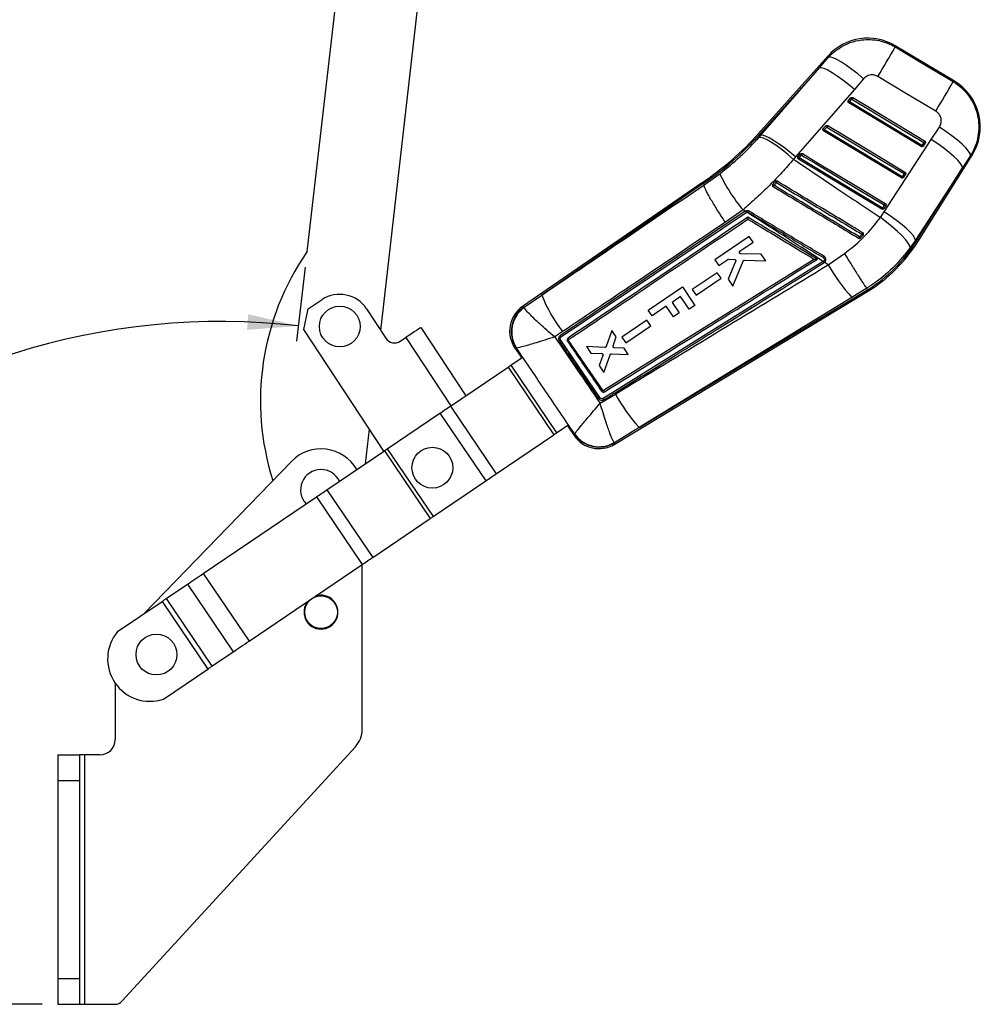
# Model space of a CAD drawing. Extents: x -800 to 11680, y 23 to 1082.
# Tile 7 of 16: x 373 to 435, y 23 to 87. Entities that reach past the tile are written whole.
import ezdxf

# ---------------------------------------------------------------- set-up
doc = ezdxf.new("R2010")
doc.units = 0
doc.layers.get('0').update_dxf_attribs({"linetype": 'CONTINUOUS'})
doc.styles.add('SLDTEXTSTYLE0', font='TXT', dxfattribs={"width": 0.75})
doc.dimstyles.new('SLDDIMSTYLE1', dxfattribs={"dimtxt": 3.5, "dimasz": 3.302, "dimexe": 0, "dimexo": 0.0625, "dimgap": 0.875, "dimtad": 1, "dimdec": 4, "dimlfac": 3, "dimzin": 12, "dimtxsty": 'SLDTEXTSTYLE0', "dimsah": 1, "dimcen": 0.09, "dimazin": 3, "dimtfac": 1, "dimtdec": 0, "dimtofl": 0, "dimtmove": 0, "dimatfit": 3, "dimtolj": 1, "dimtzin": 12})

# ---------------------------------------------------------------- blocks, each defined once
blk = doc.blocks.new('_D_4')
at = {"color": 179, "linetype": 'CONTINUOUS'}
for p, q in [((391.448, 70.978), (390.898, 66.185)), ((374.409, 23.212), (340.711, 23.212))]:
    blk.add_line(p, q, dxfattribs=at)
blk.add_arc((385.967, 23.212), 44.256, 83.45397, 180, dxfattribs=at)
for points in [[(391.012, 67.179), (387.759, 67.939), (387.681, 66.926)], [(341.711, 23.212), (342.342, 26.492), (341.326, 26.53)]]:
    blk.add_solid(points, dxfattribs=at)
at = {"color": 179, "linetype": 'CONTINUOUS', "insert": (357.985, 63.457, 0.033), "char_height": 3.5, "attachment_point": 1, "rotation": 29.02359, "style": 'SLDTEXTSTYLE0'}
blk.add_mtext('97°', dxfattribs=at)

msp = doc.modelspace()

# ---------------------------------------------------------------- linework, layer by layer
at = {"color": 7, "linetype": 'CONTINUOUS'}
for p, q in [((395.817884, 109.061881), (391.561835, 71.97194)), ((396.347234, 66.891911), (401.116448, 108.453874)), ((433.527574, 83.040438), (429.688588, 85.337427)), ((425.347815, 84.68044), (420.834516, 79.649135)), ((424.774234, 83.905677), (425.368398, 84.590852)), ((424.774234, 83.905677), (420.901795, 79.588785)), ((420.968989, 79.528508), (424.774234, 83.905677)), ((427.637855, 83.19095), (427.042668, 82.506443)), ((427.042668, 82.506443), (423.238466, 78.127662)), ((426.64361, 81.761675), (426.657234, 81.781166)), ((426.657234, 81.781166), (426.817531, 81.959858)), ((426.72342, 81.698986), (426.883722, 81.877676)), ((431.36929, 78.804788), (426.680878, 81.627056)), ((425.015077, 79.946286), (425.028617, 79.965628)), ((425.028617, 79.965628), (425.188914, 80.14432)), ((430.093646, 76.776762), (425.05226, 79.81151)), ((425.094783, 79.883468), (425.25508, 80.06216)), ((432.030683, 79.254465), (432.554871, 80.06181)), ((420.850918, 79.393347), (420.968989, 79.528508)), ((420.901795, 79.588785), (420.968989, 79.528508)), ((428.980246, 74.566153), (432.030683, 79.254465)), ((431.537434, 79.076391), (431.411877, 78.876785)), ((431.507364, 78.837436), (431.501398, 78.828978)), ((431.632916, 79.037042), (431.507364, 78.837436)), ((423.238466, 78.127662), (423.104157, 77.974505)), ((423.386509, 78.130851), (423.4, 78.150088)), ((423.4, 78.150088), (423.560291, 78.32878)), ((428.818007, 74.748737), (423.423638, 77.995968)), ((423.466151, 78.06794), (423.626448, 78.246633)), ((431.151603, 72.637154), (434.676851, 78.241618)), ((434.579516, 78.226233), (434.053212, 77.419904)), ((434.053212, 77.419904), (431.001007, 72.731881)), ((431.075101, 72.685275), (434.053212, 77.419904)), ((417.306095, 76.323543), (418.321445, 77.045179)), ((430.261761, 77.048373), (430.136204, 76.848767)), ((430.231715, 76.809406), (430.22565, 76.800815)), ((430.357272, 77.009012), (430.231715, 76.809406)), ((417.200404, 76.478148), (405.532434, 68.426992)), ((417.251408, 76.403535), (406.785823, 69.182049)), ((417.200404, 76.478148), (417.251408, 76.403535)), ((417.251408, 76.403535), (417.306095, 76.323543)), ((417.306123, 76.32335), (417.306095, 76.323543)), ((421.757012, 76.36594), (421.74233, 76.346717)), ((419.827903, 74.70772), (418.683663, 73.897644)), ((419.97572, 74.612636), (419.827903, 74.70772)), ((428.986097, 75.020353), (428.86054, 74.820746)), ((428.956071, 74.781378), (428.949932, 74.772695)), ((429.081629, 74.980984), (428.956071, 74.781378)), ((419.965823, 74.606336), (407.989373, 66.562949)), ((408.052904, 66.484383), (420.027725, 74.529686)), ((419.97572, 74.612636), (419.965823, 74.606336)), ((420.027725, 74.529686), (420.073896, 74.549478)), ((428.728953, 74.204462), (428.980246, 74.566153)), ((420.228426, 72.980228), (418.000904, 71.472027)), ((420.485154, 72.601219), (420.228426, 72.980228)), ((427.446594, 72.882807), (427.616591, 73.056567)), ((427.616591, 73.056567), (427.626058, 73.068092)), ((419.629638, 72.021957), (420.485154, 72.601219)), ((431.001007, 72.731881), (430.658604, 72.234765)), ((431.075101, 72.685275), (431.001007, 72.731881)), ((424.45076, 71.501987), (410.793632, 62.992646)), ((418.000904, 71.472027), (418.257646, 71.092985)), ((418.257646, 71.092985), (418.841409, 71.48825)), ((418.896032, 71.50397), (419.265138, 71.491118)), ((421.008775, 71.828196), (419.679522, 71.853316)), ((421.301752, 71.395669), (421.008775, 71.828196)), ((424.45076, 71.501987), (424.451063, 71.502176)), ((425.354222, 71.146404), (426.40688, 71.881699)), ((425.019373, 71.362537), (410.772793, 62.482979)), ((419.347125, 71.362669), (418.860314, 70.203233)), ((419.165139, 69.753201), (419.835339, 71.374492)), ((419.92268, 71.431271), (421.301752, 71.395669)), ((425.037175, 71.373578), (425.019373, 71.362537)), ((425.068344, 71.269497), (425.086205, 71.280629)), ((425.086205, 71.280629), (425.114373, 71.301221)), ((425.354222, 71.146404), (425.114373, 71.301221)), ((418.157274, 70.628582), (416.537461, 69.531835)), ((416.78293, 69.169436), (418.402731, 70.266208)), ((418.402731, 70.266208), (418.157274, 70.628582)), ((418.860314, 70.203233), (419.165139, 69.753201)), ((413.673525, 68.20213), (415.900921, 69.710561)), ((415.900921, 69.710561), (416.712689, 68.511879)), ((427.846466, 69.616276), (426.878184, 69.026817)), ((427.846501, 69.61623), (427.846466, 69.616276)), ((427.906066, 69.519447), (427.846501, 69.61623)), ((405.635913, 68.402978), (406.785823, 69.182049)), ((411.476227, 59.500221), (427.953437, 69.442473)), ((413.105858, 60.589089), (427.906066, 69.519447)), ((426.878184, 69.026817), (413.105858, 60.589089)), ((415.782225, 69.077265), (415.227629, 68.701684)), ((416.337284, 68.257649), (415.782225, 69.077265)), ((416.537461, 69.531835), (416.78293, 69.169436)), ((427.906066, 69.519447), (427.953437, 69.442473)), ((391.365154, 66.95162), (391.643368, 68.290083)), ((391.643368, 68.290083), (392.549265, 68.88419)), ((395.433885, 68.284592), (396.683077, 66.379816)), ((405.635913, 68.402978), (405.647079, 68.367733)), ((414.856945, 68.450649), (413.930235, 67.823064)), ((415.313773, 67.776083), (414.856945, 68.450649)), ((415.227629, 68.701684), (415.684456, 68.027118)), ((416.712689, 68.511879), (416.337284, 68.257649)), ((413.930235, 67.823064), (413.673525, 68.20213)), ((415.684456, 68.027118), (415.313773, 67.776083)), ((398.95236, 67.070813), (401.85303, 62.647851)), ((413.603298, 67.544554), (411.983467, 66.447789)), ((412.228937, 66.085385), (413.848753, 67.182179)), ((413.848753, 67.182179), (413.603298, 67.544554)), ((396.545088, 59.053221), (391.365154, 66.95162)), ((397.606157, 66.187945), (397.976778, 66.431007)), ((408.131855, 66.808147), (407.620333, 66.466482)), ((411.331164, 66.886955), (410.957999, 65.846638)), ((411.612948, 66.470947), (411.331164, 66.886955)), ((411.408119, 65.880056), (411.612948, 66.470947)), ((411.983467, 66.447789), (412.228937, 66.085385)), ((405.030911, 65.758323), (405.401143, 65.211627)), ((405.147602, 65.738666), (405.136049, 65.743133)), ((410.555489, 62.528783), (408.009688, 66.260515)), ((410.731976, 63.005927), (408.526455, 66.237169)), ((408.533734, 66.296659), (408.538977, 66.300785)), ((410.867167, 65.785769), (409.677667, 65.839881)), ((409.677667, 65.839881), (409.964812, 65.415947)), ((412.116021, 65.728235), (411.490706, 65.757408)), ((412.39202, 65.320768), (412.116021, 65.728235)), ((404.776595, 64.62774), (405.51205, 65.125801)), ((405.436627, 65.235762), (405.511396, 65.125359)), ((405.49167, 65.153076), (405.492328, 65.153513)), ((405.49167, 65.153076), (405.510741, 65.124916)), ((409.964812, 65.415947), (410.665855, 65.388403)), ((410.749306, 65.264735), (410.513135, 64.606416)), ((410.811628, 64.165732), (411.207105, 65.302177)), ((411.297428, 65.363788), (412.39202, 65.320768)), ((400.867989, 61.980763), (404.597446, 64.506416)), ((404.597446, 64.506416), (407.56466, 60.124935)), ((404.776595, 64.62774), (407.743809, 60.246258)), ((410.513135, 64.606416), (410.811628, 64.165732)), ((410.569039, 62.169259), (411.553172, 62.7642)), ((410.793632, 62.992647), (410.793769, 62.992732)), ((400.867989, 61.980763), (403.835202, 57.599282)), ((396.77263, 59.207316), (400.181246, 61.51569)), ((400.181246, 61.51569), (403.14846, 57.134209)), ((407.743809, 60.246258), (408.479263, 60.74432)), ((408.47861, 60.743878), (408.553359, 60.633499)), ((408.497008, 60.7153), (408.497659, 60.715749)), ((395.35529, 58.247469), (395.611161, 60.477282)), ((403.835202, 57.599282), (407.56466, 60.124935)), ((408.517778, 60.609507), (408.883112, 60.070044)), ((408.909129, 60.168461), (408.909745, 60.176179)), ((413.105858, 60.589089), (411.493867, 59.600479)), ((411.493867, 59.600479), (411.477466, 59.615907)), ((392.864022, 56.56034), (396.59348, 59.085993)), ((396.59348, 59.085993), (399.560695, 54.704512)), ((396.77263, 59.207316), (399.739845, 54.825835)), ((390.560263, 58.40021), (380.989609, 48.518781)), ((399.739845, 54.825835), (403.14846, 57.134209)), ((392.864022, 56.56034), (395.831237, 52.178859)), ((384.845537, 51.130083), (392.177281, 56.095267)), ((392.177281, 56.095267), (395.144496, 51.713786)), ((395.831237, 52.178859), (399.560695, 54.704512)), ((387.812752, 46.748602), (395.144496, 51.713786)), ((395.142428, 41.027015), (395.142428, 51.712386)), ((384.845537, 51.130083), (387.812752, 46.748602)), ((382.442758, 49.502879), (383.812736, 50.430652)), ((383.812736, 50.430652), (386.779951, 46.049172)), ((379.290492, 47.368111), (382.173331, 49.320419)), ((382.173331, 49.320419), (385.140546, 44.938938)), ((382.442758, 49.502879), (385.409972, 45.121398)), ((385.409972, 45.121398), (386.779951, 46.049172)), ((382.257707, 42.98663), (385.140546, 44.938938)), ((379.142428, 44.020586), (379.142428, 40.378287)), ((379.590573, 23.427588), (394.703856, 39.900268)), ((375.409327, 39.378287), (376.825993, 39.378287)), ((375.409327, 39.378287), (375.409327, 37.71162)), ((376.825993, 39.378287), (376.825993, 37.71162)), ((377.159327, 39.378287), (376.825993, 39.378287)), ((377.159327, 23.21162), (377.159327, 39.378287)), ((378.142428, 39.378287), (377.159327, 39.378287)), ((375.409327, 37.71162), (376.825993, 37.71162)), ((375.409327, 37.71162), (375.409327, 24.878288)), ((376.825993, 37.71162), (376.825993, 24.878288)), ((375.409327, 24.878288), (376.825993, 24.878288)), ((375.409327, 24.878288), (375.409327, 23.21162)), ((376.825993, 24.878288), (376.825993, 23.21162)), ((375.409327, 23.21162), (376.825993, 23.21162)), ((376.825993, 23.21162), (377.159327, 23.21162)), ((377.159327, 23.21162), (379.099335, 23.21162))]:
    msp.add_line(p, q, dxfattribs=at)
at = {"color": 8, "linetype": 'CONTINUOUS'}
msp.add_line((397.976778, 66.431007), (400.886928, 61.99359), dxfattribs=at)
at = {"color": 8, "linetype": 'CONTINUOUS', "flags": 128}
for points in [[(429.688588, 85.337427), (429.689253, 85.328551), (429.694533, 85.25787)], [(425.368398, 84.590852), (425.35012, 84.670409), (425.347815, 84.68044)], [(433.448185, 83.014714), (433.519035, 83.037671), (433.527574, 83.040438)], [(420.834516, 79.649135), (420.838723, 79.64536), (420.851345, 79.63404), (420.87237, 79.615178), (420.901795, 79.588785)], [(434.676851, 78.241618), (434.666445, 78.239974), (434.579516, 78.226233)], [(431.075101, 72.685275), (431.108559, 72.664229), (431.13247, 72.649189), (431.14682, 72.640163), (431.151603, 72.637154)], [(405.532434, 68.426992), (405.544092, 68.424286), (405.635913, 68.402978)], [(405.136049, 65.743133), (405.042755, 65.756612), (405.030911, 65.758323)], [(408.883112, 60.070044), (408.886045, 60.081137), (408.909129, 60.168461)], [(411.493867, 59.600479), (411.478216, 59.511521), (411.476227, 59.500221)]]:
    msp.add_lwpolyline(points, dxfattribs=at)
at = {"color": 7, "linetype": 'CONTINUOUS', "flags": 128}
for points in [[(429.694533, 85.25787), (431.55542, 84.145826), (433.448185, 83.014714)], [(427.637855, 83.19095), (427.260622, 83.506427), (426.887274, 83.797914), (426.530301, 84.055664), (426.201646, 84.271055), (425.912296, 84.436881), (425.671925, 84.547596), (425.488581, 84.599499), (425.368398, 84.590852)], [(427.042668, 82.506443), (426.66691, 82.819911), (426.294948, 83.109711), (425.939088, 83.366252), (425.611118, 83.581037), (425.321897, 83.746952), (425.081005, 83.858507), (424.896409, 83.912005), (424.774234, 83.905677)], [(432.321176, 81.097587), (430.42926, 82.230038), (428.569222, 83.343409)], [(431.411877, 78.876785), (431.237961, 78.981476), (430.54229, 79.400233), (427.759603, 81.075261), (426.72342, 81.698986)], [(426.883722, 81.877676), (427.057639, 81.772988), (427.753309, 81.35423), (430.535997, 79.679203), (431.537434, 79.076391)], [(426.944787, 81.978112), (427.118704, 81.873421), (427.814369, 81.454657), (430.597037, 79.779597), (431.598464, 79.176776)], [(430.136204, 76.848767), (429.962287, 76.953458), (429.266622, 77.372218), (426.483949, 79.047257), (425.094783, 79.883468)], [(425.25508, 80.06216), (425.428996, 79.95747), (426.124667, 79.53871), (428.90734, 77.863673), (430.261761, 77.048373)], [(425.31616, 80.162574), (425.490076, 80.057884), (426.185742, 79.639119), (428.968405, 77.964057), (430.322816, 77.14875)], [(434.579516, 78.226233), (434.554075, 78.346677), (434.450482, 78.512666), (434.272314, 78.718458), (434.025744, 78.956929), (433.719302, 79.21983), (433.363587, 79.498065), (432.970916, 79.781999), (432.554871, 80.06181)], [(423.104157, 77.974505), (422.731474, 78.291095), (422.362437, 78.583997), (422.009254, 78.843526), (421.683609, 79.0611), (421.396265, 79.229521), (421.156729, 79.343219), (420.972918, 79.398438), (420.850918, 79.393347)], [(423.238466, 78.127662), (422.862559, 78.441356), (422.490413, 78.731407), (422.134364, 78.988204), (421.806216, 79.203235), (421.516845, 79.369373), (421.275834, 79.481112), (421.091179, 79.534749), (420.968989, 79.528508)], [(434.053212, 77.419904), (434.024826, 77.541761), (433.919296, 77.708582), (433.740233, 77.914657), (433.493773, 78.152932), (433.188349, 78.415254), (432.834407, 78.692644), (432.444066, 78.97561), (432.030683, 79.254465)], [(428.86054, 74.820746), (428.686624, 74.925437), (427.990958, 75.344199), (425.208295, 77.019244), (423.466151, 78.06794)], [(423.626448, 78.246633), (423.800364, 78.141942), (424.49603, 77.723182), (427.278692, 76.048138), (428.986097, 75.020353)], [(423.687537, 78.347034), (423.861454, 78.242344), (424.557119, 77.823579), (427.339772, 76.148519), (429.047172, 75.120727)], [(430.658604, 72.234765), (430.63724, 72.359128), (430.540611, 72.533674), (430.372059, 72.752347), (430.137435, 73.007563), (429.844876, 73.29047), (429.504533, 73.591254), (429.128205, 73.899482), (428.728953, 74.204462)], [(431.001007, 72.731881), (430.972715, 72.853792), (430.867349, 73.020627), (430.6885, 73.22668), (430.442288, 73.464907), (430.137132, 73.727161), (429.783473, 74.004473), (429.393396, 74.287362), (428.980246, 74.566153)], [(398.95236, 67.070813), (398.933614, 67.058519), (398.878097, 67.022111), (398.787944, 66.962985), (398.666619, 66.883418), (398.518782, 66.786464), (398.350117, 66.67585), (398.167105, 66.555826), (397.976778, 66.431007)], [(405.400887, 65.21201), (405.404933, 65.214698), (405.416846, 65.222617), (405.436627, 65.235762)], [(404.597446, 64.506416), (404.618593, 64.520737), (404.640235, 64.535394), (404.662303, 64.55034), (404.68473, 64.565526), (404.707444, 64.580909), (404.730374, 64.596438), (404.753449, 64.612064), (404.776595, 64.62774)], [(400.181246, 61.51569), (400.269975, 61.575779), (400.358428, 61.635681), (400.446328, 61.695207), (400.533395, 61.754172), (400.619363, 61.81239), (400.703959, 61.86968), (400.786921, 61.925863), (400.867989, 61.980763)], [(408.553359, 60.633499), (408.533811, 60.62001), (408.522037, 60.611885), (408.518039, 60.609126)], [(407.56466, 60.124935), (407.585807, 60.139257), (407.607448, 60.153914), (407.629517, 60.168859), (407.651943, 60.184046), (407.674658, 60.199428), (407.697588, 60.214957), (407.720662, 60.230583), (407.743809, 60.246258)], [(396.59348, 59.085993), (396.614628, 59.100314), (396.63627, 59.114971), (396.658338, 59.129916), (396.680765, 59.145104), (396.703479, 59.160485), (396.726408, 59.176014), (396.749483, 59.191641), (396.77263, 59.207316)], [(403.14846, 57.134209), (403.237191, 57.194299), (403.325642, 57.2542), (403.413541, 57.313726), (403.500611, 57.372691), (403.586579, 57.430909), (403.671175, 57.488199), (403.754135, 57.544382), (403.835202, 57.599282)], [(392.177281, 56.095267), (392.266011, 56.155356), (392.354463, 56.215258), (392.442362, 56.274784), (392.52943, 56.333748), (392.615398, 56.391967), (392.699994, 56.449257), (392.782956, 56.50544), (392.864022, 56.56034)], [(399.560695, 54.704512), (399.581842, 54.718834), (399.603485, 54.73349), (399.625553, 54.748435), (399.64798, 54.763623), (399.670693, 54.779005), (399.693623, 54.794533), (399.716697, 54.81016), (399.739845, 54.825835)], [(395.144496, 51.713786), (395.233226, 51.773875), (395.321678, 51.833777), (395.409576, 51.893303), (395.496645, 51.952268), (395.582612, 52.010486), (395.667209, 52.067776), (395.75017, 52.123959), (395.831237, 52.178859)], [(383.812736, 50.430652), (383.923377, 50.50558), (384.041248, 50.585404), (384.165426, 50.6695), (384.294936, 50.757206), (384.428764, 50.847837), (384.565859, 50.94068), (384.705148, 51.035009), (384.845537, 51.130083)], [(382.173331, 49.320419), (382.209954, 49.345221), (382.24629, 49.369828), (382.282055, 49.394048), (382.316966, 49.417691), (382.350752, 49.440571), (382.383146, 49.462509), (382.413895, 49.483333), (382.442758, 49.502879)], [(386.779951, 46.049172), (386.890591, 46.124099), (387.008463, 46.203924), (387.13264, 46.288019), (387.26215, 46.375726), (387.395978, 46.466356), (387.533074, 46.5592), (387.672363, 46.653528), (387.812752, 46.748602)], [(385.140546, 44.938938), (385.177169, 44.96374), (385.213505, 44.988347), (385.249269, 45.012567), (385.284181, 45.03621), (385.317966, 45.05909), (385.35036, 45.081028), (385.381109, 45.101852), (385.409972, 45.121398)]]:
    msp.add_lwpolyline(points, dxfattribs=at)
at = {"color": 7, "linetype": 'CONTINUOUS'}
for centre, radius in [((393.691776, 67.14208), 1.322917), ((399.693817, 57.990129), 1.322917), ((392.475762, 48.628287), 1.058333), ((381.809095, 45.878287), 1.322917)]:
    msp.add_circle(centre, radius, dxfattribs=at)
for centre, radius, start, end in [((427.916696, 82.376042), 3.451, 58.79646486, 138.41525298), ((347.255449, 132.427194), 94.979722, 328.88337704, 330.22302468), ((350.636482, 130.406908), 95.413826, 328.88253644, 330.21798542), ((431.755679, 80.079053), 3.451, 327.58346828, 59.44994042), ((426.824169, 81.847869), 0.179768, 201.78052753, 235.91396905), ((429.287973, 80.13365), 3.004531, 148.60119877, 150.19490405), ((426.984419, 82.026525), 0.179711, 201.77539166, 235.92161415), ((432.7088, 78.404829), 6.781754, 148.20399228, 149.19706986), ((425.195424, 80.03224), 0.179615, 201.76862848, 235.92259677), ((427.524955, 78.398831), 2.847785, 148.578457, 150.26015789), ((425.35569, 80.210908), 0.179578, 201.76491834, 235.9263069), ((430.937855, 76.674222), 6.616046, 148.17973684, 149.19758982), ((406.104384, 92.862697), 19.788256, 304.10696634, 318.10653533), ((406.104384, 92.862697), 19.878636, 304.10796075, 318.10653533), ((437.468457, 75.539274), 6.905666, 148.21443709, 149.1891753), ((433.969262, 77.315461), 2.996323, 148.59527251, 150.19488286), ((431.519738, 79.002997), 0.166022, 229.48251569, 265.72543834), ((431.645303, 79.20262), 0.16604, 229.48437267, 265.72148145), ((423.566724, 78.216638), 0.179516, 201.75998244, 235.92709578), ((425.843562, 76.615102), 2.786184, 148.57084325, 150.28988833), ((423.727082, 78.39539), 0.1796, 201.7697764, 235.92150487), ((429.06575, 75.005849), 6.331563, 148.14961057, 149.21314861), ((427.305498, 81.181093), 9.890348, 204.71953011, 220.88282141), ((432.595869, 75.346429), 2.882182, 148.58385298, 150.24664174), ((430.244098, 76.975015), 0.166072, 229.48200066, 265.72371421), ((435.930617, 73.668998), 6.599705, 148.17957716, 149.19956197), ((430.369669, 77.174653), 0.166105, 229.48567035, 265.72004451), ((422.175985, 76.685467), 0.526911, 217.33070441, 228.51961168), ((447.039527, 61.077282), 29.44692, 148.89292018, 149.08015658), ((422.269254, 76.780886), 0.421597, 215.16650523, 229.20775256), ((439.953144, 65.673434), 20.950517, 148.71138947, 149.0065276), ((431.247987, 73.362026), 2.797815, 148.57524491, 150.28800711), ((428.968475, 74.947067), 0.166153, 229.48768582, 265.7187851), ((434.462542, 71.756858), 6.375095, 148.15266458, 149.20866063), ((429.094028, 75.146663), 0.166143, 229.4865589, 265.71991202), ((419.77263, 74.386995), 0.292291, 29.22106585, 48.62680468), ((419.726282, 74.495684), 0.351753, 8.79683725, 24.39492138), ((416.952955, 76.49748), 3.771832, 328.61355068, 330.01874894), ((438.19124, 66.405286), 12.644809, 148.83643971, 149.26422241), ((427.65056, 73.192218), 0.370591, 221.06776971, 236.6068706), ((439.089931, 66.192098), 13.469351, 148.58292674, 149.04905344), ((427.768779, 73.325491), 0.309001, 221.82295865, 240.49387416), ((422.556336, 78.043634), 10.063864, 302.11214282, 327.82983798), ((422.556336, 78.043634), 10.154244, 302.1100167, 327.82983798), ((405.552032, 62.314074), 17, 145.38148466, 197.6676833), ((421.044995, 74.032139), 4.670867, 328.66961063, 329.82400674), ((424.716, 71.143454), 0.37421, 19.68345434, 35.83513966), ((424.729946, 71.15211), 0.378732, 19.83669482, 35.78608393), ((434.380061, 76.028241), 10.261485, 208.40777772, 223.02372574), ((393.691776, 67.14208), 2.083333, 33.25770046, 123.25770046), ((415.650938, 72.640121), 9.515698, 201.30958074, 217.79797637), ((406.627703, 66.839698), 1.9285, 124.19034603, 214.64593098), ((406.748189, 66.817056), 1.937087, 125.04365127, 213.66945032), ((406.782654, 66.790014), 1.943894, 125.74472831, 212.7412578), ((397.240552, 66.745419), 0.666667, 213.25770046, 303.25770046), ((412.040954, 60.975399), 2.415878, 122.8078274, 125.02822976), ((421.036849, 67.892307), 10.781355, 208.40140806, 222.64028192), ((410.479904, 61.151418), 1.9285, 213.6585381, 301.48349169), ((410.505028, 61.265752), 1.936734, 214.51122454, 300.70186615), ((410.498405, 61.292937), 1.941903, 215.10552082, 300.27666486), ((392.475762, 56.544954), 2.666667, 29.69818973, 135.91530207), ((392.475762, 56.544954), 1.322917, 25.19327841, 223.01979225), ((392.475762, 48.628287), 1.1, 139.92688821, 270), ((392.475762, 48.628287), 1.1, 270, 108.28618245), ((381.395187, 45.597981), 2.750109, 139.93486435, 288.27820631), ((393.475762, 41.027015), 1.666667, 317.46437364, 0), ((378.142428, 40.378287), 1, 270, 0), ((379.099335, 23.878287), 0.666667, 270, 317.46437364)]:
    msp.add_arc(centre, radius, start, end, dxfattribs=at)
for centre, major_axis, start_param, end_param in [((425.18311, 78.357987), (19.782534, 13.145514), 3.141928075, 3.201772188), ((428.067297, 74.099108), (19.548943, 13.490441), 3.08141312, 3.141257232)]:
    msp.add_ellipse(centre, major_axis=major_axis, ratio=0.069924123, start_param=start_param, end_param=end_param, dxfattribs=at)
for points, knots in [([(425.368398, 84.590852), (425.485954, 84.71115), (425.744195, 84.975415), (426.219058, 85.297853), (426.818324, 85.576912), (427.452486, 85.726892), (428.08699, 85.751403), (428.648495, 85.680588), (429.194357, 85.522835), (429.527808, 85.346191), (429.694533, 85.25787)], [0, 0, 0, 0, 0.106309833, 0.233537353, 0.36076273, 0.523361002, 0.64234904, 0.761337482, 0.880669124, 1, 1, 1, 1]), ([(428.569222, 83.343409), (428.496033, 83.379245), (428.422503, 83.415248), (428.264239, 83.448169), (428.124294, 83.453393), (427.907117, 83.398795), (427.748042, 83.306877), (427.663095, 83.217505), (427.637855, 83.19095)], [0, 0, 0, 0, 0.235155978, 0.236248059, 0.472333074, 0.635247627, 0.89162237, 1, 1, 1, 1]), ([(433.448185, 83.014714), (433.509482, 82.976075), (433.731816, 82.835925), (434.081508, 82.543617), (434.45632, 82.114292), (434.751705, 81.630478), (434.974199, 81.08622), (435.100374, 80.502402), (435.121639, 79.897783), (435.042655, 79.313118), (434.869217, 78.74449), (434.676083, 78.398986), (434.579516, 78.226233)], [0, 0, 0, 0, 0.039753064, 0.144191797, 0.248629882, 0.351138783, 0.453647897, 0.569709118, 0.676652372, 0.783597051, 0.891798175, 1, 1, 1, 1]), ([(426.680878, 81.627056), (426.671787, 81.633806), (426.653607, 81.647307), (426.636626, 81.677445), (426.62993, 81.710868), (426.633618, 81.740081), (426.640986, 81.756005), (426.64361, 81.761675)], [0, 0, 0, 0, 0.21779958, 0.435571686, 0.654707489, 0.877065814, 1, 1, 1, 1]), ([(426.817531, 81.959858), (426.819796, 81.962232), (426.829785, 81.972701), (426.852095, 81.986734), (426.885473, 81.994474), (426.918023, 81.991475), (426.936515, 81.982242), (426.944787, 81.978112)], [0, 0, 0, 0, 0.071485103, 0.315213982, 0.558976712, 0.802705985, 1, 1, 1, 1]), ([(432.554871, 80.06181), (432.555974, 80.063523), (432.602469, 80.135705), (432.670448, 80.295266), (432.684304, 80.513082), (432.641816, 80.720065), (432.547336, 80.909535), (432.417242, 81.03743), (432.334471, 81.089262), (432.321176, 81.097587)], [0, 0, 0, 0, 0.005215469, 0.219786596, 0.434651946, 0.550719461, 0.753910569, 0.960472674, 1, 1, 1, 1]), ([(425.05226, 79.81151), (425.04317, 79.818262), (425.024993, 79.831765), (425.008001, 79.861899), (425.00131, 79.895324), (425.005, 79.924599), (425.012419, 79.940567), (425.015077, 79.946286)], [0, 0, 0, 0, 0.217556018, 0.435072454, 0.653961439, 0.876037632, 1, 1, 1, 1]), ([(425.188914, 80.14432), (425.191222, 80.146736), (425.201261, 80.157241), (425.223648, 80.171267), (425.257039, 80.178947), (425.289518, 80.175897), (425.307947, 80.166681), (425.31616, 80.162574)], [0, 0, 0, 0, 0.072788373, 0.316544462, 0.560290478, 0.804042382, 1, 1, 1, 1]), ([(418.321445, 77.045179), (418.765353, 77.401594), (419.438646, 77.942184), (420.266314, 78.750507), (420.656051, 79.179068), (420.850918, 79.393347)], [0, 0, 0, 0, 0.491769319, 0.745887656, 1, 1, 1, 1]), ([(431.598464, 79.176776), (431.600326, 79.175602), (431.611797, 79.168371), (431.629957, 79.150506), (431.645514, 79.119633), (431.649826, 79.085565), (431.644086, 79.05713), (431.635778, 79.042189), (431.632916, 79.037042)], [0, 0, 0, 0, 0.041053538, 0.252957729, 0.464856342, 0.676757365, 0.888646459, 1, 1, 1, 1]), ([(431.501398, 78.828978), (431.493372, 78.820626), (431.477316, 78.803919), (431.444287, 78.790863), (431.409456, 78.789024), (431.384116, 78.796383), (431.371755, 78.80339), (431.36929, 78.804788)], [0, 0, 0, 0, 0.23745449, 0.474996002, 0.710436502, 0.942246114, 1, 1, 1, 1]), ([(423.104157, 77.974505), (422.856275, 77.689021), (422.360506, 77.118048), (421.557986, 76.286066), (420.716733, 75.475216), (420.124184, 74.963556), (419.827903, 74.70772)], [0, 0, 0, 0, 0.246886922, 0.493777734, 0.746883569, 1, 1, 1, 1]), ([(423.104157, 77.974505), (423.956274, 77.402729), (425.830553, 76.145076), (427.706099, 74.88931), (428.728953, 74.204462)], [0, 0, 0, 0, 0.4546369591, 1, 1, 1, 1]), ([(423.423638, 77.995968), (423.414547, 78.002718), (423.396368, 78.016219), (423.379387, 78.046357), (423.372691, 78.079779), (423.37639, 78.109095), (423.383832, 78.125095), (423.386509, 78.130851)], [0, 0, 0, 0, 0.21738333, 0.434732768, 0.653438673, 0.875344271, 1, 1, 1, 1]), ([(423.560291, 78.32878), (423.56263, 78.331224), (423.572704, 78.341752), (423.595143, 78.355771), (423.628543, 78.363416), (423.660975, 78.360326), (423.679363, 78.351125), (423.687537, 78.347034)], [0, 0, 0, 0, 0.073691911, 0.317422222, 0.561174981, 0.8049237, 1, 1, 1, 1]), ([(430.22565, 76.800815), (430.217608, 76.792478), (430.201521, 76.775801), (430.168471, 76.762799), (430.133635, 76.761018), (430.10837, 76.768414), (430.096061, 76.775393), (430.093646, 76.776762)], [0, 0, 0, 0, 0.237758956, 0.47556425, 0.711294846, 0.943356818, 1, 1, 1, 1]), ([(430.322816, 77.14875), (430.324726, 77.147545), (430.336246, 77.140283), (430.354415, 77.12234), (430.369912, 77.09144), (430.37418, 77.057367), (430.3684, 77.028997), (430.360111, 77.01411), (430.357272, 77.009012)], [0, 0, 0, 0, 0.04213071, 0.25402043, 0.465909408, 0.677794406, 0.889673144, 1, 1, 1, 1]), ([(406.785823, 69.182049), (408.441132, 70.305455), (411.947792, 72.685314), (415.454661, 75.066301), (417.306123, 76.32335)], [0, 0, 0, 0, 0.472047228, 1, 1, 1, 1]), ([(418.683663, 73.897644), (418.67109, 73.916245), (418.587847, 74.039388), (418.421065, 74.290223), (418.19217, 74.644721), (417.967293, 75.005297), (417.767343, 75.339598), (417.59696, 75.639291), (417.462018, 75.894658), (417.365911, 76.098824), (417.308993, 76.249644), (417.30708, 76.298781), (417.306123, 76.32335)], [0, 0, 0, 0, 0.016456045, 0.108947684, 0.220329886, 0.331712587, 0.443094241, 0.554475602, 0.665856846, 0.777237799, 0.888618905, 1, 1, 1, 1]), ([(421.74233, 76.346717), (421.7375, 76.336308), (421.72784, 76.315489), (421.727482, 76.280364), (421.738056, 76.24749), (421.756285, 76.222836), (421.771529, 76.212298), (421.777397, 76.208241)], [0, 0, 0, 0, 0.216346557, 0.432698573, 0.648892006, 0.86484371, 1, 1, 1, 1]), ([(421.924606, 76.538066), (421.878475, 76.490685), (421.822625, 76.433322), (421.766738, 76.375928), (421.757012, 76.36594)], [0, 0, 0, 0, 0.8259707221, 1, 1, 1, 1]), ([(421.777397, 76.208241), (422.254262, 75.920974), (423.207994, 75.346438), (425.056396, 74.232953), (426.427935, 73.40674), (427.322606, 72.867792)], [0, 0, 0, 0, 0.257988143, 0.515976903, 1, 1, 1, 1]), ([(421.826978, 76.290714), (421.850678, 76.315002), (421.90631, 76.372014), (421.961906, 76.428996), (421.993817, 76.461702)], [0, 0, 0, 0, 0.426018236, 1, 1, 1, 1]), ([(427.371159, 72.948758), (426.440146, 73.509955), (424.867572, 74.457871), (423.019513, 75.571859), (422.102468, 76.12465), (421.826978, 76.290714)], [0, 0, 0, 0, 0.503777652, 0.850930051, 1, 1, 1, 1]), ([(422.049627, 76.554069), (422.039879, 76.558774), (422.019815, 76.56846), (421.985457, 76.569827), (421.952256, 76.560359), (421.933043, 76.546673), (421.924857, 76.538322), (421.924606, 76.538066)], [0, 0, 0, 0, 0.237609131, 0.489104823, 0.740558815, 0.992039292, 1, 1, 1, 1]), ([(421.993817, 76.461702), (422.924454, 75.900718), (424.496415, 74.953148), (426.34465, 73.83907), (427.262243, 73.285967), (427.538509, 73.11944)], [0, 0, 0, 0, 0.503530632, 0.850524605, 1, 1, 1, 1]), ([(427.595248, 73.213186), (427.538315, 73.247484), (427.249539, 73.421457), (426.033377, 74.154102), (424.241773, 75.233437), (422.68201, 76.173097), (422.049627, 76.554069)], [0, 0, 0, 0, 0.030798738, 0.156219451, 0.657900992, 1, 1, 1, 1]), ([(428.949932, 74.772695), (428.941881, 74.764367), (428.925776, 74.747708), (428.892709, 74.734748), (428.857872, 74.733008), (428.832651, 74.740416), (428.820385, 74.747386), (428.818007, 74.748737)], [0, 0, 0, 0, 0.237951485, 0.475948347, 0.711897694, 0.944162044, 1, 1, 1, 1]), ([(429.047172, 75.120727), (429.049115, 75.1195), (429.06066, 75.112207), (429.078837, 75.094216), (429.094305, 75.063302), (429.098532, 75.029222), (429.092723, 75.000899), (429.084449, 74.986047), (429.081629, 74.980984)], [0, 0, 0, 0, 0.042857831, 0.254731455, 0.466632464, 0.6785161, 0.890401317, 1, 1, 1, 1]), ([(420.146537, 74.222693), (418.192179, 72.909494), (414.306208, 70.298379), (410.420516, 67.688112), (408.489041, 66.390618)], [0, 0, 0, 0, 0.502926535, 1, 1, 1, 1]), ([(408.538977, 66.300785), (408.571591, 66.322682), (408.828071, 66.494879), (409.980018, 67.268307), (413.815972, 69.843987), (417.428014, 72.27035), (420.144578, 74.095183)], [0, 0, 0, 0, 0.008430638, 0.066300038, 0.297777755, 1, 1, 1, 1]), ([(420.220074, 74.612633), (420.195964, 74.624113), (420.147743, 74.647073), (420.066318, 74.648653), (420.008956, 74.631605), (419.980871, 74.615575), (419.97572, 74.612636)], [0, 0, 0, 0, 0.309930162, 0.619854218, 0.930288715, 1, 1, 1, 1]), ([(420.073896, 74.549478), (420.077771, 74.55021), (420.096422, 74.55373), (420.131664, 74.552722), (420.159128, 74.539631), (420.17287, 74.533081)], [0, 0, 0, 0, 0.115848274, 0.557611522, 1, 1, 1, 1]), ([(425.019373, 71.362537), (424.406083, 71.758259), (422.758211, 72.821537), (421.109196, 73.883038), (420.073896, 74.549478)], [0, 0, 0, 0, 0.3721712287, 1, 1, 1, 1]), ([(420.146537, 74.222693), (420.146549, 74.222284), (420.146626, 74.219568), (420.147046, 74.202973), (420.147525, 74.17452), (420.147505, 74.140806), (420.146928, 74.116015), (420.145942, 74.09987), (420.145012, 74.096677), (420.144578, 74.095183)], [0, 0, 0, 0, 0.007089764, 0.047095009, 0.287223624, 0.494900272, 0.676266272, 0.848547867, 1, 1, 1, 1]), ([(420.144578, 74.095183), (420.175068, 74.076821), (420.43742, 73.918826), (421.627226, 73.202304), (423.032129, 72.356267), (424.205179, 71.649873), (424.45076, 71.501987)], [0, 0, 0, 0, 0.021241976, 0.182775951, 0.828911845, 1, 1, 1, 1]), ([(424.649611, 71.510378), (423.884472, 71.971225), (422.383431, 72.87531), (420.882423, 73.779436), (420.146537, 74.222693)], [0, 0, 0, 0, 0.509739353, 1, 1, 1, 1]), ([(420.17287, 74.533081), (420.983177, 74.044794), (422.603794, 73.06822), (424.224445, 72.091686), (425.034771, 71.603418)], [0, 0, 0, 0, 0.499999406, 1, 1, 1, 1]), ([(425.082892, 71.684292), (424.272416, 72.172341), (422.651462, 73.148439), (421.030537, 74.124568), (420.220074, 74.612633)], [0, 0, 0, 0, 0.499999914, 1, 1, 1, 1]), ([(426.40688, 71.881699), (426.563366, 71.999287), (427.078545, 72.386405), (427.892192, 73.141105), (428.447908, 73.84731), (428.728953, 74.204462)], [0, 0, 0, 0, 0.177383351, 0.583974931, 1, 1, 1, 1]), ([(418.683663, 73.897644), (416.830259, 72.64828), (413.316265, 70.279523), (409.795599, 67.922157), (408.131855, 66.808147)], [0, 0, 0, 0, 0.527435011, 1, 1, 1, 1]), ([(427.322606, 72.867792), (427.332954, 72.862862), (427.353648, 72.853003), (427.388516, 72.852404), (427.421286, 72.861843), (427.438342, 72.875971), (427.446594, 72.882807)], [0, 0, 0, 0, 0.253890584, 0.507743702, 0.761840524, 1, 1, 1, 1]), ([(427.538509, 73.11944), (427.518039, 73.098109), (427.462892, 73.040642), (427.406573, 72.984231), (427.371159, 72.948758)], [0, 0, 0, 0, 0.371189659, 1, 1, 1, 1]), ([(427.626058, 73.068092), (427.631695, 73.078029), (427.642968, 73.097903), (427.646128, 73.132752), (427.638244, 73.166251), (427.620623, 73.194777), (427.603307, 73.207339), (427.595248, 73.213186)], [0, 0, 0, 0, 0.205317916, 0.410626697, 0.615939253, 0.821265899, 1, 1, 1, 1]), ([(430.658604, 72.234765), (430.335418, 71.833037), (429.680285, 71.01869), (428.691336, 70.174549), (428.047025, 69.748749), (427.846501, 69.61623)], [0, 0, 0, 0, 0.4014112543, 0.8137055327, 1, 1, 1, 1]), ([(410.85343, 62.911495), (413.127373, 64.328568), (417.726521, 67.19466), (422.32483, 70.061155), (424.649611, 71.510378)], [0, 0, 0, 0, 0.494426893, 1, 1, 1, 1]), ([(418.841409, 71.48825), (418.850534, 71.493334), (418.867556, 71.502817), (418.887008, 71.503605), (418.896032, 71.50397)], [0, 0, 0, 0, 0.5360862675, 1, 1, 1, 1]), ([(419.265138, 71.491118), (419.275559, 71.48963), (419.296402, 71.486654), (419.323402, 71.469402), (419.342958, 71.446307), (419.34891, 71.427997), (419.35163, 71.419628)], [0, 0, 0, 0, 0.260746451, 0.521534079, 0.781302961, 1, 1, 1, 1]), ([(419.593687, 71.916985), (419.59144, 71.92717), (419.586946, 71.947538), (419.5936, 71.978576), (419.608159, 72.004629), (419.622952, 72.016563), (419.629638, 72.021957)], [0, 0, 0, 0, 0.26096309, 0.521882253, 0.783884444, 1, 1, 1, 1]), ([(419.679522, 71.853316), (419.669171, 71.854542), (419.648466, 71.856996), (419.62131, 71.873443), (419.602651, 71.89451), (419.596256, 71.910543), (419.593687, 71.916985)], [0, 0, 0, 0, 0.2728195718, 0.5456854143, 0.8174508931, 1, 1, 1, 1]), ([(424.451063, 71.502176), (424.452546, 71.502642), (424.455903, 71.503698), (424.473893, 71.505453), (424.511626, 71.507615), (424.572766, 71.509488), (424.622967, 71.510192), (424.649199, 71.510375), (424.649611, 71.510378)], [0, 0, 0, 0, 0.084201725, 0.190694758, 0.358764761, 0.66282917, 0.994701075, 1, 1, 1, 1]), ([(425.034771, 71.603418), (425.047492, 71.593878), (425.072458, 71.575155), (425.094955, 71.533505), (425.103141, 71.488068), (425.095398, 71.442591), (425.073502, 71.401416), (425.049286, 71.382858), (425.037175, 71.373578)], [0, 0, 0, 0, 0.17194538, 0.337455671, 0.503118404, 0.668817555, 0.834378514, 1, 1, 1, 1]), ([(425.160597, 71.354361), (425.162251, 71.357041), (425.177875, 71.382344), (425.197834, 71.436375), (425.199421, 71.517624), (425.173765, 71.594451), (425.131207, 71.651062), (425.096097, 71.67521), (425.082892, 71.684292)], [0, 0, 0, 0, 0.025173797, 0.237673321, 0.449922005, 0.661597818, 0.87273194, 1, 1, 1, 1]), ([(427.846466, 69.616276), (427.833798, 69.632941), (427.808463, 69.666271), (427.721231, 69.796532), (427.599585, 69.9833), (427.444673, 70.224954), (427.260599, 70.515109), (427.053353, 70.84416), (426.828053, 71.204048), (426.618019, 71.541242), (426.476485, 71.76932), (426.415079, 71.868461), (426.40688, 71.881699)], [0, 0, 0, 0, 0.114058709, 0.228117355, 0.342176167, 0.456234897, 0.57029565, 0.684357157, 0.798422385, 0.912486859, 0.988315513, 1, 1, 1, 1]), ([(410.820462, 62.392014), (410.877731, 62.427685), (411.164079, 62.606039), (412.366725, 63.355131), (417.059371, 66.27825), (421.521875, 69.059313), (425.068344, 71.269497)], [0, 0, 0, 0, 0.012056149, 0.060281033, 0.253180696, 1, 1, 1, 1]), ([(411.553172, 62.7642), (411.787335, 62.905892), (416.392629, 65.692553), (420.990314, 68.490615), (425.354222, 71.146404)], [0, 0, 0, 0, 0.0508465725, 1, 1, 1, 1]), ([(419.35163, 71.419628), (419.353166, 71.409103), (419.355998, 71.389701), (419.349912, 71.371154), (419.347127, 71.362669)], [0, 0, 0, 0, 0.542468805, 1, 1, 1, 1]), ([(419.835339, 71.374492), (419.84027, 71.383697), (419.850132, 71.402106), (419.875478, 71.421383), (419.900841, 71.430568), (419.916963, 71.431087), (419.92268, 71.431271)], [0, 0, 0, 0, 0.281525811, 0.563015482, 0.845058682, 1, 1, 1, 1]), ([(425.114373, 71.301221), (425.122475, 71.308621), (425.139913, 71.324548), (425.153384, 71.343965), (425.160597, 71.354361)], [0, 0, 0, 0, 0.46460744, 1, 1, 1, 1]), ([(407.620333, 66.466482), (407.618748, 66.467804), (407.44267, 66.614664), (407.103575, 66.903593), (406.671405, 67.287985), (406.324872, 67.610494), (406.020322, 67.909031), (405.750847, 68.196876), (405.682666, 68.309138), (405.647079, 68.367733)], [0, 0, 0, 0, 0.0016054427, 0.1784027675, 0.3460543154, 0.4791465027, 0.6122075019, 0.7975950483, 1, 1, 1, 1]), ([(407.620333, 66.466482), (407.618377, 66.465847), (407.401006, 66.395243), (406.981476, 66.2608), (406.444544, 66.093457), (406.011962, 65.962834), (405.629615, 65.851782), (405.287881, 65.759402), (405.195709, 65.745777), (405.147602, 65.738666)], [0, 0, 0, 0, 0.0016055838, 0.1784084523, 0.3460598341, 0.4791541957, 0.6122174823, 0.7976051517, 1, 1, 1, 1]), ([(407.620333, 66.466482), (408.109781, 65.754109), (409.093534, 64.322292), (410.075588, 62.889295), (410.569039, 62.169259)], [0, 0, 0, 0, 0.497531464, 1, 1, 1, 1]), ([(407.978681, 66.555358), (407.956803, 66.535357), (407.913049, 66.495355), (407.877325, 66.411922), (407.869871, 66.322915), (407.888215, 66.249147), (407.911384, 66.210902), (407.919283, 66.197864)], [0, 0, 0, 0, 0.221585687, 0.443156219, 0.664554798, 0.885644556, 1, 1, 1, 1]), ([(407.989283, 66.562888), (407.987516, 66.561633), (407.983981, 66.559124), (407.980448, 66.556613), (407.978681, 66.555358)], [0, 0, 0, 0, 0.500078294, 1, 1, 1, 1]), ([(408.00969, 66.260516), (408.003394, 66.271365), (407.987993, 66.297905), (407.979044, 66.347082), (407.986969, 66.401423), (408.011788, 66.450608), (408.039402, 66.473291), (408.052904, 66.484383)], [0, 0, 0, 0, 0.148308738, 0.362794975, 0.5777556, 0.793534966, 1, 1, 1, 1]), ([(408.052983, 66.484437), (408.045478, 66.495315), (408.030466, 66.517072), (408.010162, 66.543473), (407.99473, 66.561093), (407.991106, 66.562294), (407.989293, 66.562894)], [0, 0, 0, 0, 0.2499992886, 0.4999997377, 0.7500010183, 1, 1, 1, 1]), ([(408.489041, 66.390618), (408.480782, 66.384252), (408.459409, 66.367777), (408.434849, 66.330574), (408.42207, 66.28211), (408.425257, 66.230652), (408.441305, 66.200772), (408.449456, 66.185594)], [0, 0, 0, 0, 0.1352872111, 0.3501098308, 0.5645915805, 0.7788403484, 1, 1, 1, 1]), ([(408.489041, 66.390618), (408.49641, 66.37944), (408.511147, 66.357083), (408.528365, 66.327825), (408.539062, 66.30674), (408.539005, 66.302749), (408.538977, 66.300785)], [0, 0, 0, 0, 0.2519866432, 0.5039770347, 0.7559664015, 1, 1, 1, 1]), ([(408.909745, 60.176179), (408.283078, 61.102551), (407.028853, 62.956613), (405.774982, 64.810876), (405.147602, 65.738666)], [0, 0, 0, 0, 0.499644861, 1, 1, 1, 1]), ([(407.91928, 66.197864), (407.952332, 66.149469), (408.13803, 65.877565), (408.987221, 64.634023), (409.802867, 63.438528), (410.46597, 62.466615)], [0, 0, 0, 0, 0.038918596, 0.218660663, 1, 1, 1, 1]), ([(407.91929, 66.197853), (407.919674, 66.198165), (407.920747, 66.199036), (407.925341, 66.202373), (407.933866, 66.208395), (407.945398, 66.216432), (407.959383, 66.226095), (407.975227, 66.236984), (407.992274, 66.24865), (408.003885, 66.256561), (408.00969, 66.260516)], [0, 0, 0, 0, 0.073776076, 0.206095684, 0.338413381, 0.470729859, 0.603044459, 0.735369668, 0.86768505, 1, 1, 1, 1]), ([(408.449456, 66.185594), (408.459706, 66.192567), (408.480206, 66.206512), (408.505389, 66.223471), (408.522919, 66.235122), (408.525276, 66.236486), (408.526455, 66.237169)], [0, 0, 0, 0, 0.249999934, 0.499994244, 0.749998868, 1, 1, 1, 1]), ([(408.449456, 66.185594), (408.487587, 66.129698), (408.678244, 65.850212), (409.413171, 64.772904), (410.109999, 63.751504), (410.654291, 62.953688)], [0, 0, 0, 0, 0.051885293, 0.259427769, 1, 1, 1, 1]), ([(408.526458, 66.237171), (408.524014, 66.241804), (408.519128, 66.251069), (408.518137, 66.267032), (408.522136, 66.282227), (408.528605, 66.291798), (408.533037, 66.295998), (408.533734, 66.296659)], [0, 0, 0, 0, 0.23923763, 0.478501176, 0.717388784, 0.955539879, 1, 1, 1, 1]), ([(410.957999, 65.846638), (410.953507, 65.8372), (410.944524, 65.818325), (410.920123, 65.797872), (410.893254, 65.786588), (410.874991, 65.786015), (410.867167, 65.785769)], [0, 0, 0, 0, 0.266373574, 0.532709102, 0.799817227, 1, 1, 1, 1]), ([(411.411432, 65.81203), (411.408084, 65.822066), (411.401387, 65.842138), (411.403748, 65.865932), (411.40748, 65.877991), (411.408119, 65.880056)], [0, 0, 0, 0, 0.453211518, 0.906374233, 1, 1, 1, 1]), ([(411.490706, 65.757409), (411.480279, 65.759134), (411.459222, 65.762617), (411.432164, 65.780718), (411.417617, 65.799176), (411.412247, 65.810335), (411.411432, 65.81203)], [0, 0, 0, 0, 0.312405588, 0.630876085, 0.943925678, 1, 1, 1, 1]), ([(410.665855, 65.388403), (410.676277, 65.386872), (410.697123, 65.38381), (410.724109, 65.366416), (410.741154, 65.345942), (410.747133, 65.33145), (410.749137, 65.326592)], [0, 0, 0, 0, 0.285877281, 0.571781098, 0.856457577, 1, 1, 1, 1]), ([(410.749137, 65.326592), (410.751794, 65.316261), (410.757097, 65.295637), (410.7519, 65.275023), (410.749306, 65.264735)], [0, 0, 0, 0, 0.500920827, 1, 1, 1, 1]), ([(411.207105, 65.302177), (411.21149, 65.311634), (411.220259, 65.330548), (411.244385, 65.35119), (411.271177, 65.362768), (411.289507, 65.36348), (411.297428, 65.363788)], [0, 0, 0, 0, 0.2655668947, 0.531088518, 0.7973763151, 1, 1, 1, 1]), ([(410.654289, 62.953687), (410.665485, 62.94043), (410.687039, 62.91491), (410.733049, 62.893136), (410.782067, 62.886815), (410.823853, 62.895249), (410.845866, 62.90734), (410.85343, 62.911495)], [0, 0, 0, 0, 0.229961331, 0.442689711, 0.663386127, 0.884327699, 1, 1, 1, 1]), ([(410.793632, 62.992646), (410.789078, 62.99043), (410.779899, 62.985964), (410.764222, 62.985463), (410.749313, 62.989873), (410.738425, 62.997532), (410.733633, 63.00377), (410.731976, 63.005926)], [0, 0, 0, 0, 0.217748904, 0.438890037, 0.660421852, 0.882584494, 1, 1, 1, 1]), ([(410.793769, 62.992732), (410.795422, 62.991983), (410.798729, 62.990487), (410.813148, 62.972145), (410.832201, 62.944921), (410.846354, 62.922637), (410.85343, 62.911495)], [0, 0, 0, 0, 0.249998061, 0.499994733, 0.7499971, 1, 1, 1, 1]), ([(408.909745, 60.176179), (408.937273, 60.21435), (408.993138, 60.291816), (409.234045, 60.586958), (409.506168, 60.914336), (409.792576, 61.25567), (410.146999, 61.674626), (410.423992, 61.999725), (410.567701, 62.167694), (410.569039, 62.169259)], [0, 0, 0, 0, 0.202940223, 0.411851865, 0.539872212, 0.667917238, 0.829014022, 0.998407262, 1, 1, 1, 1]), ([(410.465968, 62.466614), (410.485047, 62.443941), (410.523201, 62.398598), (410.60487, 62.359348), (410.693206, 62.347968), (410.767653, 62.362979), (410.80688, 62.38454), (410.820385, 62.391963)], [0, 0, 0, 0, 0.22096128, 0.441880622, 0.662786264, 0.883904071, 1, 1, 1, 1]), ([(410.465978, 62.466605), (410.466372, 62.466916), (410.467408, 62.467734), (410.472058, 62.471081), (410.480481, 62.477014), (410.491872, 62.484956), (410.505687, 62.494529), (410.521351, 62.505337), (410.538219, 62.516941), (410.549732, 62.524836), (410.555489, 62.528783)], [0, 0, 0, 0, 0.0804495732, 0.211810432, 0.3431790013, 0.4745406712, 0.6059054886, 0.7372733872, 0.8686355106, 1, 1, 1, 1]), ([(410.772793, 62.482977), (410.762084, 62.477287), (410.735457, 62.463139), (410.686672, 62.455896), (410.632946, 62.465509), (410.586566, 62.490762), (410.565301, 62.516775), (410.555487, 62.528781)], [0, 0, 0, 0, 0.148685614, 0.369709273, 0.590397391, 0.810952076, 1, 1, 1, 1]), ([(411.477466, 59.615907), (411.443621, 59.667472), (411.374935, 59.772119), (411.221888, 60.153243), (411.071011, 60.572934), (410.924096, 61.008821), (410.754768, 61.542058), (410.631383, 61.954467), (410.569615, 62.167277), (410.569039, 62.169259)], [0, 0, 0, 0, 0.202940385, 0.411852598, 0.539873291, 0.667918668, 0.829015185, 0.998407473, 1, 1, 1, 1]), ([(410.820385, 62.391963), (410.820376, 62.393852), (410.82036, 62.397688), (410.810141, 62.418985), (410.793795, 62.44873), (410.779862, 62.471603), (410.772895, 62.483039)], [0, 0, 0, 0, 0.244328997, 0.496219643, 0.748108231, 1, 1, 1, 1])]:
    msp.add_open_spline(points, degree=3, knots=knots, dxfattribs=at)

# ---------------------------------------------------------------- dimensions: what is measured, and where the dimension line sits
at = {"color": 179, "linetype": 'CONTINUOUS'}
dim = msp.add_angular_dim_2l(base=(356.51083, 56.240734), line1=((391.561834, 71.97194), (395.817885, 109.061882)), line2=((375.409327, 23.21162), (379.099335, 23.21162)), dimstyle='SLDDIMSTYLE1', dxfattribs=at)
dim.commit()
dim.dimension.update_dxf_attribs({"geometry": '_D_4', "text_midpoint": (364.4951, 61.909678), "dimtype": 162})

doc.saveas('drawing.dxf')
